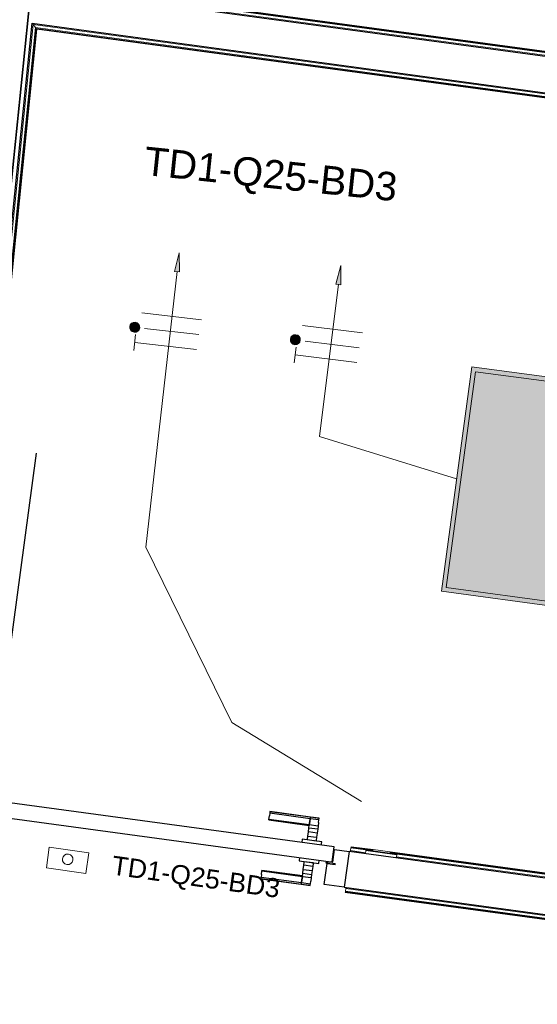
# Model space of a CAD drawing. Header units: millimetres. Extents: x -2845 to 74565, y -36590 to 13748.
# Tile 27 of 49: x 47525 to 48889, y -22041 to -19446. Entities that reach past the tile are written whole.
import ezdxf

# ---------------------------------------------------------------- set-up
doc = ezdxf.new("R2010")
doc.units = ezdxf.units.MM
for name, color, linetype, lineweight in [('A-DETL-GENF', 7, 'Continuous', 18), ('A-DOOR', 7, 'Continuous', 25), ('A-FLOR', 7, 'Continuous', 25), ('A-FLOR-HRAL', 7, 'Continuous', 18), ('A-WALL', 7, 'Continuous', 25), ('CABLE', 7, 'Continuous', 30), ('CABLES', 7, 'Continuous', 18), ('I-WALL', 7, 'Continuous', 25), ('INSTAL ELECTRIQUE', 7, 'Continuous', 18), ('Q-SPCQ', 7, 'Continuous', 18)]:
    doc.layers.add(name, color=color, linetype=linetype, lineweight=lineweight)
doc.styles.add('Arial_2', font='arial.ttf', dxfattribs={"height": 75})
doc.styles.add('Arial_3', font='arial.ttf', dxfattribs={"height": 50})

# ---------------------------------------------------------------- blocks, each defined once
blk = doc.blocks.new('B02_DC_STR_rvt-1-2021_015_1111_DCE_1_50_N0 FINI_CFO_ECL')
at = {"layer": 'I-WALL'}
blk.add_line((-5873.5, -21901), (-5507.4, -18311.7), dxfattribs=at)
blk = doc.blocks.new('PRT_SIMPLE_HUI_58x68x48 - PRT_BOIS_1V_930x2040x40-552384-2021_015_1111_DCE_1_50_N0 FINI_CFO_ECL')
at = {"layer": 'A-DETL-GENF', "lineweight": 25}
h = blk.add_hatch(color=256, dxfattribs=at)
h.paths.add_polyline_path([(-483.8, -9.7), (-485.1, -11.7), (-496.5, -13.2), (-500.5, -13.7), (-500.4, -14.5), (-495.9, -14.5), (-483.8, -12.8), (-483.8, -10.4)])
h.paths.add_polyline_path([(-508.5, -8), (-508, -11.5), (-502, -11.1), (-502.2, -10.2), (-505.2, -10.2), (-505.2, -9.3), (-488.3, -9.5), (-485.1, -10.6), (-483.8, -9.7), (-488.9, -8), (-505.4, -8)])
h = blk.add_hatch(color=256, dxfattribs=at)
h.paths.add_polyline_path([(413.8, -9.7), (413.8, -12.8), (426.2, -14.5), (430.5, -14.5), (430.3, -13.2), (425.8, -13.2), (415.1, -11.7), (414.5, -10.7)])
h.paths.add_polyline_path([(418.5, -8), (413.8, -9.7), (415.1, -10.6), (418.7, -9.3), (435.2, -9.8), (435.2, -10.2), (432, -10.7), (432, -11.5), (438.5, -11.5), (438.5, -8), (418.5, -8)])
at = {"layer": 'A-DETL-GENF'}
for p, q in [((-488.5, -8), (-508.5, -8)), ((-508.5, -8), (-508.5, -11.5)), ((-508.5, -11.5), (-502, -11.5)), ((-505.2, -10.2), (-505.2, -9.3)), ((-505.2, -9.3), (-488.7, -9.3)), ((-502, -10.2), (-505.2, -10.2)), ((-502, -11.5), (-502, -10.2)), ((-496.1, -13.2), (-500.5, -13.2)), ((-500.5, -13.2), (-500.5, -14.5)), ((-500.5, -14.5), (-496, -14.5)), ((-485.1, -11.7), (-496.1, -13.2)), ((-496, -14.5), (-483.8, -12.8)), ((-488.7, -9.3), (-485.1, -10.6)), ((-483.8, -9.7), (-488.5, -8)), ((-485.1, -10.6), (-485.1, -11.7)), ((-483.8, -12.8), (-483.8, -9.7)), ((418.5, -8), (413.8, -9.7)), ((413.8, -9.7), (413.8, -12.8)), ((413.8, -12.8), (426, -14.5)), ((415.1, -10.6), (418.7, -9.3)), ((415.1, -11.7), (415.1, -10.6)), ((426.1, -13.2), (415.1, -11.7)), ((438.5, -8), (418.5, -8)), ((418.7, -9.3), (435.2, -9.3)), ((426, -14.5), (430.5, -14.5)), ((430.5, -13.2), (426.1, -13.2)), ((430.5, -14.5), (430.5, -13.2)), ((435.2, -10.2), (432, -10.2)), ((432, -10.2), (432, -11.5)), ((432, -11.5), (438.5, -11.5)), ((435.2, -9.3), (435.2, -10.2)), ((438.5, -11.5), (438.5, -8))]:
    blk.add_line(p, q, dxfattribs=at)
at = {"layer": 'A-DOOR'}
for p, q in [((-427.1, 55), (-450.6, 55)), ((-450.6, 55), (-450.6, 54.5)), ((-450.6, 54.5), (-450.6, 50.4)), ((-427.1, 54.5), (-450.6, 54.5)), ((-319.6, 55), (-427.1, 55)), ((-427.1, 55), (-427.1, 54.5)), ((-427.1, 54.5), (-427.1, 55)), ((-427.1, 54.5), (-427.1, 50.4)), ((-319.6, 54.5), (-427.1, 54.5)), ((-427.1, 50.4), (-427.1, 54.5)), ((-319.6, 54.5), (-319.6, 55)), ((-319.6, 50.4), (-319.6, 54.5)), ((-450.6, 50.4), (-450.6, 43.3)), ((-427.1, 50.4), (-450.6, 50.4)), ((-450.6, 34), (-450.6, 43.3)), ((-450.6, 25.6), (-450.6, 34)), ((-427.1, 34), (-450.6, 34)), ((-427.1, 50.4), (-427.1, 43.3)), ((-319.6, 50.4), (-427.1, 50.4)), ((-427.1, 43.3), (-427.1, 50.4)), ((-427.1, 34), (-427.1, 43.3)), ((-427.1, 43.3), (-427.1, 34)), ((-427.1, 32.8), (-427.1, 34)), ((-319.6, 34), (-427.1, 34)), ((-427.1, 34), (-427.1, 25.6)), ((-427.1, 32.8), (-319.6, 32.8)), ((-319.6, 43.3), (-319.6, 50.4)), ((-319.6, 43.3), (-319.6, 34)), ((-319.6, 34), (-319.6, 32.8)), ((-450.6, 15.2), (-450.6, 25.6)), ((-427.1, 25.6), (-450.6, 25.6)), ((-450.6, 4.4), (-450.6, 15.2)), ((-427.1, 15.2), (-450.6, 15.2)), ((-450.6, -4), (-450.6, 4.4)), ((-450.6, 4.4), (-427.1, 4.4)), ((-427.1, 25.6), (-427.1, 15.2)), ((-427.1, 15.2), (-427.1, 4.4)), ((-427.1, 4.4), (-427.1, -4)), ((-499.5, -14.5), (-499.5, -54.5)), ((426, -14.5), (-496, -14.5)), ((-465.6, -5.5), (-465.6, -14.5)), ((-413.4, -5.5), (-465.6, -5.5)), ((-450.6, -4), (-450.6, -5)), ((-450.6, -5), (-427.1, -5)), ((-427.1, -5), (-427.1, -4)), ((-413.4, -14.5), (-413.4, -5.5)), ((430.5, -54.5), (430.5, -14.5)), ((-499.5, -54.5), (430.5, -54.5)), ((-465.6, -54.5), (-465.6, -63.5)), ((-465.6, -63.5), (-413.4, -63.5)), ((-427.1, -64), (-450.6, -64)), ((-450.6, -64), (-450.6, -65)), ((-450.6, -73.4), (-450.6, -65)), ((-450.6, -84.2), (-450.6, -73.4)), ((-427.1, -73.4), (-450.6, -73.4)), ((-427.1, -65), (-427.1, -64)), ((-427.1, -65), (-427.1, -73.4)), ((-427.1, -73.4), (-427.1, -84.2)), ((-413.4, -63.5), (-413.4, -54.5)), ((417, -54.5), (417, -977.5)), ((-450.6, -94.6), (-450.6, -84.2)), ((-450.6, -84.2), (-427.1, -84.2)), ((-450.6, -103), (-450.6, -94.6)), ((-450.6, -94.6), (-427.1, -94.6)), ((-450.6, -112.3), (-450.6, -103)), ((-450.6, -103), (-427.1, -103)), ((-427.1, -84.2), (-427.1, -94.6)), ((-427.1, -94.6), (-427.1, -103)), ((-427.1, -103), (-427.1, -101.8)), ((-319.6, -101.8), (-427.1, -101.8)), ((-427.1, -112.3), (-427.1, -103)), ((-427.1, -103), (-319.6, -103)), ((-427.1, -103), (-427.1, -112.3)), ((-319.6, -101.8), (-319.6, -103)), ((-319.6, -103), (-319.6, -112.3)), ((-450.6, -112.3), (-450.6, -119.4)), ((-450.6, -119.4), (-450.6, -123.5)), ((-450.6, -119.4), (-427.1, -119.4)), ((-450.6, -123.5), (-450.6, -124)), ((-450.6, -123.5), (-427.1, -123.5)), ((-450.6, -124), (-427.1, -124)), ((-427.1, -112.3), (-427.1, -119.4)), ((-427.1, -119.4), (-427.1, -112.3)), ((-427.1, -119.4), (-427.1, -123.5)), ((-427.1, -119.4), (-319.6, -119.4)), ((-427.1, -123.5), (-427.1, -119.4)), ((-427.1, -123.5), (-427.1, -124)), ((-427.1, -123.5), (-319.6, -123.5)), ((-427.1, -124), (-427.1, -123.5)), ((-427.1, -124), (-319.6, -124)), ((-319.6, -119.4), (-319.6, -112.3)), ((-319.6, -123.5), (-319.6, -119.4)), ((-319.6, -124), (-319.6, -123.5))]:
    blk.add_line(p, q, dxfattribs=at)
for radius, start, end in [(9.12, 155.8208, 180), (9.12, 180, 204.1792), (7.5, 360, 180), (7.5, 180, 360), (7.5, 180, 240), (7.5, 135, 165), (9.12, 111.9887, 120), (9.12, 240, 248.0113), (7.5, 60, 120), (7.5, 270, 295.9749), (9.12, 60, 68.0113), (7.5, 300, 0), (7.5, 0, 30), (9.12, 0, 24.1792)]:
    blk.add_arc((429, -65.5), radius, start, end, dxfattribs=at)
at = {"layer": 'Q-SPCQ'}
for p, q in [((430.5, -40.5), (430.5, -54.5)), ((430.5, -54.5), (403.5, -54.5))]:
    blk.add_line(p, q, dxfattribs=at)
blk = doc.blocks.new('Garde-corps - Garde-corps-506028-2021_015_1111_DCE_1_50_N0 FINI_CFO_ECL')
at = {"layer": 'A-FLOR-HRAL'}
for p, q in [((-181.9, -20091.9), (-5598.6, -19358)), ((-180.3, -20084.9), (-5590.8, -19351.9)), ((-158.4, -20086.1), (-5588.9, -19350.4)), ((-158.2, -20084.5), (-5587.1, -19348.9))]:
    blk.add_line(p, q, dxfattribs=at)
blk = doc.blocks.new('Garde-corps - Garde-corps-506445-2021_015_1111_DCE_1_50_N0 FINI_CFO_ECL')
at = {"layer": 'A-FLOR-HRAL'}
for p, q in [((-5816.5, -21494.9), (-5608.8, -19458.5)), ((-5808.7, -21488.7), (-5602.5, -19466.6)), ((-5608.8, -19458.5), (-2529.2, -19875.8)), ((-5602.5, -19466.6), (-5608.8, -19458.5)), ((-5602.5, -19466.6), (-2537.3, -19881.9)), ((-5806.8, -21487.2), (-5600.9, -19468.6)), ((-5805, -21485.8), (-5599.4, -19470.4)), ((-5600.9, -19468.6), (-2539.3, -19883.3)), ((-5599.4, -19470.4), (-2541.2, -19884.8)), ((-4772.5, -21636.3), (-4772.9, -21639.3)), ((-4772.5, -21636.3), (-4771.5, -21629.2)), ((-4732.8, -21641.7), (-4772.5, -21636.3)), ((-4771.5, -21629.2), (-4771.3, -21627.5)), ((-4713.5, -21637.1), (-4771.5, -21629.2)), ((-4771.1, -21625.9), (-4771.3, -21627.5)), ((-4713.3, -21635.4), (-4771.3, -21627.5)), ((-4713.1, -21633.7), (-4771.1, -21625.9)), ((-3909.5, -21746), (-4668.9, -21643.1)), ((-3911, -21744.1), (-4668.7, -21641.4)), ((-3912.4, -21742.2), (-4668.5, -21639.8)), ((-3903.4, -21754), (-4651.5, -21652.7))]:
    blk.add_line(p, q, dxfattribs=at)
for points, knots in [([(-5608.8, -19458.5), (-5608.8, -19458.5), (-5608.9, -19458.5), (-5609, -19458.3), (-5609.2, -19458.1), (-5609.3, -19457.9), (-5609.5, -19457.7), (-5609.6, -19457.5), (-5609.8, -19457.2), (-5610.1, -19456.9), (-5610.3, -19456.6), (-5610.5, -19456.4), (-5610.9, -19455.9), (-5611.2, -19455.4), (-5611.5, -19455.1)], [0, 0, 0, 0, 0.166667, 0.25, 0.333333, 0.416667, 0.458333, 0.5, 0.583333, 0.666667, 0.708333, 0.75, 0.833333, 1, 1, 1, 1]), ([(-5599.4, -19470.4), (-5599.5, -19470.4), (-5599.5, -19470.4), (-5599.6, -19470.2), (-5599.7, -19470.1), (-5599.9, -19469.9), (-5600, -19469.8), (-5600.1, -19469.6), (-5600.2, -19469.5), (-5600.3, -19469.4), (-5600.4, -19469.2), (-5600.5, -19469.1), (-5600.6, -19468.9), (-5600.8, -19468.7), (-5600.9, -19468.6), (-5600.9, -19468.6)], [0.1, 0.1, 0.1, 0.1, 0.2, 0.3, 0.4, 0.475, 0.525, 0.575, 0.625, 0.675, 0.725, 0.775, 0.825, 0.9, 1, 1, 1, 1])]:
    blk.add_open_spline(points, degree=3, knots=knots, dxfattribs=at)
blk = doc.blocks.new('Garde-corps - Garde-corps-511339-2021_015_1111_DCE_1_50_N0 FINI_CFO_ECL')
at = {"layer": 'A-FLOR-HRAL'}
for p, q in [((-4786.2, -21745.3), (-4786.4, -21747)), ((-4786.4, -21747), (-3904.5, -21866.4)), ((-4786.2, -21745.3), (-4786, -21743.6)), ((-4786.2, -21745.3), (-3904.2, -21864.8)), ((-4786, -21743.6), (-4785, -21736.5)), ((-4786, -21743.6), (-3904, -21863.1)), ((-4784.6, -21733.6), (-4785, -21736.5)), ((-4785, -21736.5), (-3903.1, -21856)), ((-3903.1, -21856), (-3486.8, -21915.3)), ((-3903.1, -21856), (-3891.6, -21857.6)), ((-3904.5, -21866.4), (-3488.3, -21925.7)), ((-3904.5, -21866.4), (-3904.5, -21866.4)), ((-3498.3, -21913.7), (-3486.8, -21915.3)), ((-3488.1, -21924.1), (-3488.3, -21925.7)), ((-3488.3, -21925.7), (-2696.7, -22041.5)), ((-3488.1, -21924.1), (-2696.5, -22039.8)), ((-3487.8, -21922.4), (-3486.8, -21915.3)), ((-3487.8, -21922.4), (-2696.2, -22038.1)), ((-3486.6, -21913.8), (-3486.8, -21915.3)), ((-3486.8, -21915.3), (-2695.2, -22031.1)), ((-3486.5, -21913.1), (-3486.6, -21913.8)), ((-3486.4, -21912.3), (-3486.5, -21913.1)), ((-2696.2, -22038.1), (-2696.5, -22039.8)), ((-2695.2, -22031.1), (-2696.2, -22038.1)), ((-2695.2, -22031.1), (-2694.8, -22028.1)), ((-2696.7, -22041.5), (-2696.5, -22039.8))]:
    blk.add_line(p, q, dxfattribs=at)
at = {"layer": 'A-FLOR-HRAL', "flags": 128}
for points in [[(-3904, -21863.1), (-3903.5, -21859.5), (-3903.1, -21856)], [(-3903.1, -21856), (-3903, -21855.9), (-3903, -21855.7), (-3903, -21855.4), (-3902.9, -21854.9), (-3902.8, -21854.3), (-3902.7, -21853.7), (-3902.7, -21853)], [(-3904.5, -21866.4), (-3904.5, -21866.4), (-3904.5, -21866.3), (-3904.4, -21866.2), (-3904.4, -21865.9), (-3904.4, -21865.6), (-3904.3, -21865.3), (-3904.3, -21865), (-3904.2, -21864.8)]]:
    blk.add_lwpolyline(points, dxfattribs=at)
at = {"layer": 'A-FLOR-HRAL'}
for radius, end in [(184412.5, 81.957714), (184414.2, 81.957717), (184415.9, 81.95772)]:
    blk.add_arc((-29704.5, -204465.3), radius, 81.827103, end, dxfattribs=at)
blk = doc.blocks.new('B02_ARC_rvt-1-2021_015_1111_DCE_1_50_N0 FINI_CFO_ECL')
at = {"layer": 'A-FLOR'}
for p, q in [((-4818.9, -21666.3), (-4814.5, -21633.6)), ((-4814.5, -21633.6), (-4776.5, -21638.8)), ((-4842.1, -21725.8), (-4834.6, -21670.2)), ((-4834.4, -21668.9), (-4834.1, -21666.9)), ((-4833.9, -21665.6), (-4833.8, -21664.3)), ((-4820.4, -21666.1), (-4818.9, -21666.3)), ((-4789.2, -21732.9), (-4842.1, -21725.8))]:
    blk.add_line(p, q, dxfattribs=at)
at = {"layer": 'A-WALL'}
for p, q in [((-5490.2, -18142.6), (-5873.5, -21901)), ((-182.3, -20094.8), (-5601.8, -19360.6)), ((-5819.8, -21497.4), (-5611.5, -19455.1)), ((-5611.5, -19455.1), (-2525.8, -19873.2)), ((-4776.5, -21638.8), (-4789.2, -21732.9)), ((-3900.9, -21757.4), (-4776.5, -21638.8)), ((-4789.2, -21732.9), (-3902.7, -21853))]:
    blk.add_line(p, q, dxfattribs=at)
at = {"layer": 'A-DOOR', "lineweight": 18, "rotation": 172.2844194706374}
blk.add_blockref('PRT_SIMPLE_HUI_58x68x48 - PRT_BOIS_1V_930x2040x40-552384-2021_015_1111_DCE_1_50_N0 FINI_CFO_ECL', (-5318.3, -21613.3), dxfattribs=at)
at = {"layer": 'A-FLOR-HRAL', "lineweight": 18}
for name in ['Garde-corps - Garde-corps-506028-2021_015_1111_DCE_1_50_N0 FINI_CFO_ECL', 'Garde-corps - Garde-corps-506445-2021_015_1111_DCE_1_50_N0 FINI_CFO_ECL', 'Garde-corps - Garde-corps-511339-2021_015_1111_DCE_1_50_N0 FINI_CFO_ECL']:
    blk.add_blockref(name, (0, 0), dxfattribs=at)
blk = doc.blocks.new('Legrand_Mosaic_plaque_2x2_mod_vertical_blanc_078822L - Legrand_Mosaic_plaque_2x2_mod_vertical_blanc_078822L-V19-2021_015_1111_DCE_1_50_N0 FINI_CFO_ECL')
at = {"layer": 'INSTAL ELECTRIQUE'}
for p, q in [((1950.8, -26156.4), (1949.2, -26164.7)), ((1949.2, -26164.7), (2029.8, -26180.1)), ((2029.8, -26180.1), (2031.4, -26171.8))]:
    blk.add_line(p, q, dxfattribs=at)
blk = doc.blocks.new('Legrand_Mosaic_va_et_vient_easy_led_10AX_2_mod_blanc_077011L - Legrand_Mosaic_va_et_vient_easy_led_10AX_2_mod_blanc_077011L-715042-2021_015_1111_DCE_1_50_N0 FINI_CFO_ECL')
at = {"layer": 'INSTAL ELECTRIQUE'}
for p, q in [((-7246.7, -23623.4), (-7246.4, -23620.4)), ((-7246.4, -23620.4), (-7246.3, -23619.4)), ((-7201.6, -23624.9), (-7246.4, -23620.4)), ((-7246.2, -23618.4), (-7246.3, -23619.4)), ((-7201.5, -23623.9), (-7246.3, -23619.4)), ((-7246.7, -23623.4), (-7201.9, -23627.8)), ((-7201.6, -23624.9), (-7201.9, -23627.8)), ((-7201.5, -23623.9), (-7201.6, -23624.9)), ((-7201.5, -23623.9), (-7201.4, -23622.8))]:
    blk.add_line(p, q, dxfattribs=at)
blk = doc.blocks.new('604_DALLE LED 600x600MM - 26W 4000K 3600lm-4677864-2021_015_1111_DCE_1_50_N0 FINI_CFO_ECL')
at = {"layer": 'INSTAL ELECTRIQUE', "true_color": 0xf6d57a}
h = blk.add_hatch(color=41, dxfattribs=at)
h.paths.add_polyline_path([(-298.5, -298.5), (-298.5, 298.5), (298.5, 298.5), (298.5, -298.5), (-288.1, -298.5)])
h.paths.add_polyline_path([(-287, -287), (287, -287), (287, 287), (-287, 287), (-287, -230.1)])
blk.add_hatch(color=41, dxfattribs=at).paths.add_polyline_path([(-287, -287), (-287, 287), (287, 287), (287, -287)])
at = {"layer": 'INSTAL ELECTRIQUE'}
for p, q in [((-298.5, -298.5), (-298.5, 298.5)), ((-298.5, 298.5), (298.5, 298.5)), ((-287, 287), (-287, -287)), ((-287, 287), (287, 287)), ((287, -287), (287, 287)), ((298.5, 298.5), (298.5, -298.5)), ((298.5, -298.5), (-298.5, -298.5)), ((287, -287), (-287, -287))]:
    blk.add_line(p, q, dxfattribs=at)
blk = doc.blocks.new('602_BOITE DE DERIVATION - 105X105X50 GENERIQUE-7163019-2021_015_1111_DCE_1_50_N0 FINI_CFO_ECL')
at = {"layer": 'INSTAL ELECTRIQUE'}
for p, q in [((-5574, -21682.1), (-5566.6, -21627.6)), ((-5566.6, -21627.6), (-5462.6, -21641.7)), ((-5462.6, -21641.7), (-5469.9, -21696.2)), ((-5469.9, -21696.2), (-5574, -21682.1))]:
    blk.add_line(p, q, dxfattribs=at)
for start, end in [(352.2844, 172.2844), (172.2844, 352.2844)]:
    blk.add_arc((-5517.9, -21659.4), 14, start, end, dxfattribs=at)
blk = doc.blocks.new('Fil - COCHE DE FIL_PE_SYMBOLE-4085576-2021_015_1111_DCE_1_50_N0 FINI_CFO_ECL')
at = {"layer": 'CABLES', "lineweight": 9}
for p, q in [((-0.42, 1.8), (0.42, 1.8)), ((0, 1.8), (0, -1.48))]:
    blk.add_line(p, q, dxfattribs=at)
blk = doc.blocks.new('Fil - Coche de fil circulaire-323115-2021_015_1111_DCE_1_50_N0 FINI_CFO_ECL')
at = {"layer": 'CABLES', "lineweight": 9}
blk.add_hatch(color=256, dxfattribs=at).paths.add_polyline_path([(0.193, 2.078), (0.139, 2.12), (0.075, 2.147), (0.006, 2.156), (-0.062, 2.147), (-0.126, 2.12), (-0.181, 2.078), (-0.223, 2.023), (-0.249, 1.96), (-0.258, 1.891), (-0.249, 1.823), (-0.223, 1.759), (-0.181, 1.704), (-0.126, 1.662), (-0.062, 1.636), (0.006, 1.627), (0.075, 1.636), (0.139, 1.662), (0.193, 1.704), (0.235, 1.759), (0.262, 1.823), (0.271, 1.891), (0.262, 1.96), (0.235, 2.023)])
blk.add_line((0, 1.371), (0, -1.507), dxfattribs=at)
for start, end in [(360, 180), (180, 360)]:
    blk.add_arc((0.006, 1.891), 0.265, start, end, dxfattribs=at)
blk = doc.blocks.new('Fil - Coche de fil long-323512-2021_015_1111_DCE_1_50_N0 FINI_CFO_ECL')
at = {"layer": 'CABLES', "lineweight": 9}
blk.add_line((0, 1.605), (0, -1.57), dxfattribs=at)
blk = doc.blocks.new('B02_ELE_rvt-1-2021_015_1111_DCE_1_50_N0 FINI_CFO_ECL')
at = {"layer": 'CABLES'}
for points in [[(-5223, -20110.8), (-5224, -20059.9), (-5236.2, -20109.3)], [(-4798.1, -20144.5), (-4798.5, -20093.6), (-4811.3, -20142.8)]]:
    blk.add_hatch(color=256, dxfattribs=at).paths.add_polyline_path(points)
for p, q in [((-5224, -20059.9), (-5236.2, -20109.3)), ((-5224, -20059.9), (-5236.2, -20109.3)), ((-5223, -20110.8), (-5224, -20059.9)), ((-5223, -20110.8), (-5224, -20059.9)), ((-5236.2, -20109.3), (-5223, -20110.8)), ((-5236.2, -20109.3), (-5223, -20110.8)), ((-4798.5, -20093.6), (-4811.3, -20142.8)), ((-4798.5, -20093.6), (-4811.3, -20142.8)), ((-4798.1, -20144.5), (-4798.5, -20093.6)), ((-4798.1, -20144.5), (-4798.5, -20093.6)), ((-4811.3, -20142.8), (-4798.1, -20144.5)), ((-4811.3, -20142.8), (-4798.1, -20144.5))]:
    blk.add_line(p, q, dxfattribs=at)
at = {"layer": 'CABLES', "flags": 128}
for points in [[(-5229.6, -20109.6), (-5311.6, -20836.6), (-5085.5, -21298.1), (-4743.6, -21506.5)], [(-4804.7, -20143.2), (-4854.3, -20544.1), (-4493.2, -20656.5)]]:
    blk.add_lwpolyline(points, dxfattribs=at)
at = {"layer": 'CABLES', "lineweight": 18}
for name, p, xscale, yscale, zscale, rotation in [('Fil - Coche de fil long-323512-2021_015_1111_DCE_1_50_N0 FINI_CFO_ECL', (-5242.9, -20227.9), 49.99999999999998, 49.99999999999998, 49.99999999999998, 83.56576753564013), ('Fil - Coche de fil circulaire-323115-2021_015_1111_DCE_1_50_N0 FINI_CFO_ECL', (-5247.4, -20267.3), 49.99999999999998, 49.99999999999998, 49.99999999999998, 83.56576753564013), ('Fil - Coche de fil long-323512-2021_015_1111_DCE_1_50_N0 FINI_CFO_ECL', (-4819.4, -20261.9), 49.99999999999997, 49.99999999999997, 49.99999999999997, 82.94086681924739), ('Fil - COCHE DE FIL_PE_SYMBOLE-4085576-2021_015_1111_DCE_1_50_N0 FINI_CFO_ECL', (-5251.8, -20306.8), 49.99999999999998, 49.99999999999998, 49.99999999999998, 83.56576753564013), ('Fil - Coche de fil circulaire-323115-2021_015_1111_DCE_1_50_N0 FINI_CFO_ECL', (-4824.3, -20301.2), 49.99999999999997, 49.99999999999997, 49.99999999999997, 82.94086681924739), ('Fil - COCHE DE FIL_PE_SYMBOLE-4085576-2021_015_1111_DCE_1_50_N0 FINI_CFO_ECL', (-4829.1, -20340.6), 49.99999999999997, 49.99999999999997, 49.99999999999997, 82.94086681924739)]:
    blk.add_blockref(name, p, dxfattribs=dict(at, xscale=xscale, yscale=yscale, zscale=zscale, rotation=rotation))
at = {"layer": 'INSTAL ELECTRIQUE', "lineweight": 18, "extrusion": (0, 0, -1), "rotation": 187.7155805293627}
blk.add_blockref('604_DALLE LED 600x600MM - 26W 4000K 3600lm-4677864-2021_015_1111_DCE_1_50_N0 FINI_CFO_ECL', (4197.4, -20696.6), dxfattribs=at)
at = {"layer": 'INSTAL ELECTRIQUE', "lineweight": 18}
blk.add_blockref('602_BOITE DE DERIVATION - 105X105X50 GENERIQUE-7163019-2021_015_1111_DCE_1_50_N0 FINI_CFO_ECL', (0, 0), dxfattribs=at)
for name, p, rotation in [('Legrand_Mosaic_plaque_2x2_mod_vertical_blanc_078822L - Legrand_Mosaic_plaque_2x2_mod_vertical_blanc_078822L-V19-2021_015_1111_DCE_1_50_N0 FINI_CFO_ECL', (-1282.8, -47667.4), 183.1147877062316), ('Legrand_Mosaic_va_et_vient_easy_led_10AX_2_mod_blanc_077011L - Legrand_Mosaic_va_et_vient_easy_led_10AX_2_mod_blanc_077011L-715042-2021_015_1111_DCE_1_50_N0 FINI_CFO_ECL', (-12749.5, -44990.9), 177.9647948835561)]:
    blk.add_blockref(name, p, dxfattribs=dict(at, rotation=rotation))
at = {"layer": 'CABLE', "lineweight": 9, "insert": (-5311.7, -19780), "char_height": 75, "width": 821.73, "attachment_point": 1, "rotation": 354, "style": 'Arial_2'}
blk.add_mtext('TD1-Q25-BD3', dxfattribs=at)
at = {"layer": 'INSTAL ELECTRIQUE', "lineweight": 9, "insert": (-5397.5, -21649.4), "char_height": 50, "width": 537.131, "attachment_point": 1, "rotation": 352, "style": 'Arial_3'}
blk.add_mtext('TD1-Q25-BD3', dxfattribs=at)

msp = doc.modelspace()

# ---------------------------------------------------------------- block references
at = {"lineweight": 5}
for name in ['B02_DC_STR_rvt-1-2021_015_1111_DCE_1_50_N0 FINI_CFO_ECL', 'B02_ARC_rvt-1-2021_015_1111_DCE_1_50_N0 FINI_CFO_ECL']:
    msp.add_blockref(name, (53169.3, 0), dxfattribs=at)

# ---------------------------------------------------------------- next in the draw order: block references
msp.add_blockref('B02_ELE_rvt-1-2021_015_1111_DCE_1_50_N0 FINI_CFO_ECL', (53169.3, 0), dxfattribs=at)

doc.saveas('drawing.dxf')
